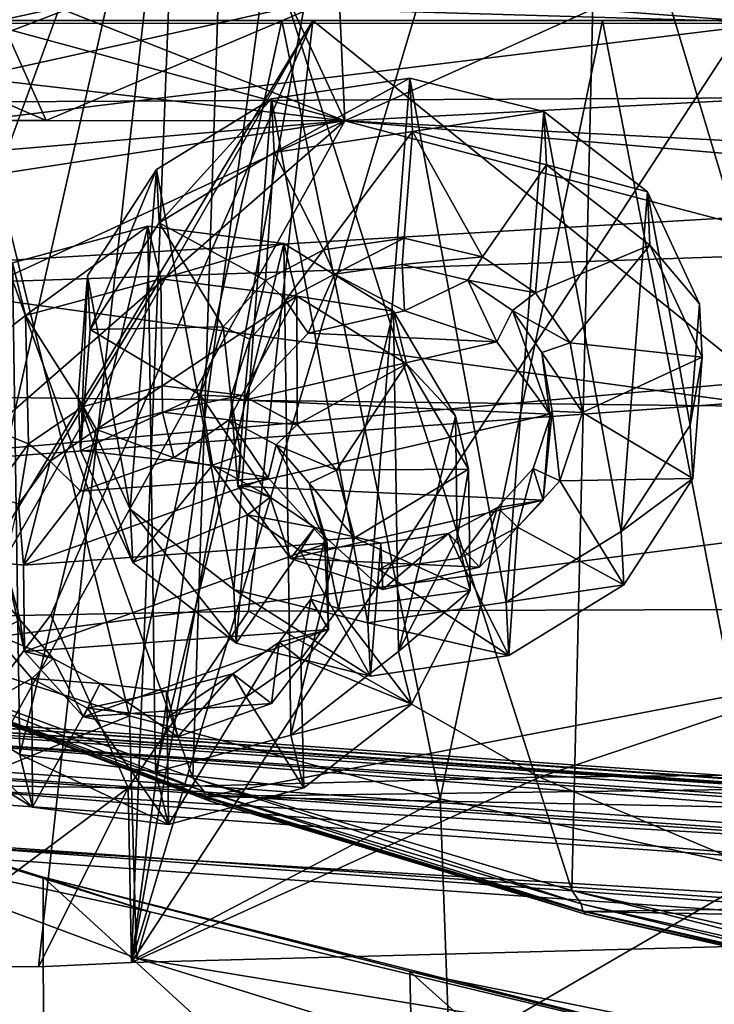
# Model space of a CAD drawing. Header units: metres. Extents: x -1004 to 0, y -808 to 0.
# Tile 82 of 135: x -555 to -506, y -121 to -52. Entities that reach past the tile are written whole.
import ezdxf

# ---------------------------------------------------------------- set-up
doc = ezdxf.new("R2010")
doc.units = ezdxf.units.M

msp = doc.modelspace()

# ---------------------------------------------------------------- linework, layer by layer
at = {"layer": 'top'}
for points in [[(-491.15625, -116.577606, 1985.75293), (-546.876587, -118.072487, 1979.189331), (-486.961456, -26.276386, 1933.765869)], [(-486.961456, -26.276386, 1933.765869), (-546.876587, -118.072487, 1979.189331), (-519.606262, -26.977951, 1930.408691)], [(-546.876587, -118.072487, 1979.189331), (-530.486938, -27.4517, 1928.910156), (-519.606262, -26.977951, 1930.408691)], [(-546.876587, -118.072487, 1979.189331), (-534.724548, -27.63625, 1928.327026), (-530.486938, -27.4517, 1928.910156)], [(-543.370056, -28.105516, 1926.987183), (-575.979248, -116.936317, 1974.000854), (-587.837097, -114.055832, 1971.532593)], [(-543.370056, -28.105516, 1926.987183), (-587.837097, -114.055832, 1971.532593), (-573.681213, -30.273012, 1923.938354)], [(-563.828979, -118.351624, 1976.31604), (-575.979248, -116.936317, 1974.000854), (-543.370056, -28.105516, 1926.987183)], [(-553.376404, -118.378174, 1978.136597), (-563.828979, -118.351624, 1976.31604), (-543.370056, -28.105516, 1926.987183)], [(-553.376404, -118.378174, 1978.136597), (-543.370056, -28.105516, 1926.987183), (-546.876587, -118.072487, 1979.189331)], [(-543.370056, -28.105516, 1926.987183), (-534.724548, -27.63625, 1928.327026), (-546.876587, -118.072487, 1979.189331)], [(-488.860596, -119.150009, 1554.229248), (-514.229553, -34.492359, 1504.564087), (-487.748688, -33.011375, 1504.508423)], [(-516.103577, -113.043777, 1549.877075), (-540.365723, -37.208141, 1504.852417), (-514.229553, -34.492359, 1504.564087)], [(-488.860596, -119.150009, 1554.229248), (-516.103577, -113.043777, 1549.877075), (-514.229553, -34.492359, 1504.564087)], [(-542.590515, -105.167236, 1544.025391), (-565.839478, -41.072617, 1505.358643), (-540.365723, -37.208141, 1504.852417)], [(-516.103577, -113.043777, 1549.877075), (-542.590515, -105.167236, 1544.025391), (-540.365723, -37.208141, 1504.852417)], [(-542.590515, -105.167236, 1544.025391), (-568.185486, -95.664284, 1536.789795), (-565.839478, -41.072617, 1505.358643)], [(-943.0271, -42.2672, 2063.060059), (-943.0271, -52.26717, 2063.060059), (-61.027081, -42.267323, 2063.060059)], [(-61.027081, -42.267323, 163.059998), (-61.026958, -52.26717, 163.059998), (-943.0271, -42.2672, 163.059998)], [(-943.0271, -42.2672, 163.059998), (-61.026958, -52.26717, 163.059998), (-943.0271, -52.26717, 163.059998)], [(-943.0271, -52.26717, 2063.060059), (-61.026958, -52.26717, 2063.060059), (-61.027081, -42.267323, 2063.060059)], [(-531.962463, -59.26767, 664.851257), (-493.932129, -42.133965, 665.300049), (-532.367065, -50.582142, 752.126038)], [(-531.962463, -59.26767, 664.851257), (-249.112656, -44.404568, 665.240845), (-493.932129, -42.133965, 665.300049)], [(-249.112656, -44.404568, 665.240845), (-531.962463, -59.26767, 664.851257), (-202.874207, -76.227615, 664.407471)], [(-637.81189, -58.361294, 1607.256836), (-349.237091, -56.875664, 1607.294556), (-637.780579, -48.406116, 1607.5177)], [(-637.780579, -48.406116, 1607.5177), (-349.237091, -56.875664, 1607.294556), (-354.224518, -48.323433, 1607.518677)], [(-557.3125, -49.267498, 751.752747), (-552.836975, -59.267281, 752.076111), (-575.970032, -49.323639, 840.123596)], [(-552.836975, -59.267281, 752.076111), (-571.608765, -59.26725, 840.505432), (-575.970032, -49.323639, 840.123596)], [(-536.658386, -49.186813, 665.115295), (-567.664429, -49.567875, 665.105286), (-531.962463, -59.26767, 664.851257)], [(-536.658386, -49.186813, 665.115295), (-531.962463, -59.26767, 664.851257), (-557.3125, -49.267498, 751.752747)], [(-531.962463, -59.26767, 664.851257), (-552.836975, -59.267281, 752.076111), (-557.3125, -49.267498, 751.752747)], [(-567.664429, -49.567875, 665.105286), (-598.609192, -51.553875, 665.053223), (-531.962463, -59.26767, 664.851257)], [(-571.608765, -59.26725, 840.505432), (-532.367065, -50.582142, 752.126038), (-549.880676, -50.922192, 840.530823)], [(-571.608765, -59.26725, 840.505432), (-552.836975, -59.267281, 752.076111), (-532.367065, -50.582142, 752.126038)], [(-552.836975, -59.267281, 752.076111), (-531.962463, -59.26767, 664.851257), (-532.367065, -50.582142, 752.126038)], [(-531.962463, -59.26767, 664.851257), (-598.609192, -51.553875, 665.053223), (-659.932678, -70.278816, 664.562744)], [(-588.097656, -59.249554, 929.388733), (-549.880676, -50.922192, 840.530823), (-565.556519, -51.155064, 929.404419)], [(-588.097656, -59.249554, 929.388733), (-571.608765, -59.26725, 840.505432), (-549.880676, -50.922192, 840.530823)], [(-782.598877, -52.26717, 2039.088379), (-481.596069, -52.26717, 2033.802246), (-943.0271, -52.26717, 2063.060059)], [(-481.596069, -52.26717, 2033.802246), (-428.863464, -52.26717, 2035.059937), (-943.0271, -52.26717, 2063.060059)], [(-943.0271, -52.26717, 2063.060059), (-428.863464, -52.26717, 2035.059937), (-61.026958, -52.26717, 2063.060059)], [(-61.026958, -52.26717, 163.059998), (-407.772705, -52.26717, 179.05925), (-943.0271, -52.26717, 163.059998)], [(-407.772705, -52.26717, 179.05925), (-428.346069, -52.26717, 179.737396), (-943.0271, -52.26717, 163.059998)], [(-943.0271, -52.26717, 163.059998), (-428.346069, -52.26717, 179.737396), (-449.178162, -52.26717, 181.812668)], [(-449.178162, -52.26717, 181.812668), (-470.251709, -52.26717, 185.372299), (-943.0271, -52.26717, 163.059998)], [(-470.251709, -52.26717, 185.372299), (-763.151001, -52.26717, 196.518036), (-943.0271, -52.26717, 163.059998)], [(-710.175232, -52.26717, 2028.442627), (-534.209045, -52.26717, 2030.036865), (-782.598877, -52.26717, 2039.088379)], [(-534.209045, -52.26717, 2030.036865), (-481.596069, -52.26717, 2033.802246), (-782.598877, -52.26717, 2039.088379)], [(-470.251709, -52.26717, 185.372299), (-491.851715, -52.26717, 190.612167), (-763.151001, -52.26717, 196.518036)], [(-491.851715, -52.26717, 190.612167), (-735.55072, -52.26717, 199.387146), (-763.151001, -52.26717, 196.518036)], [(-735.55072, -52.26717, 199.387146), (-491.851715, -52.26717, 190.612167), (-707.955811, -52.26717, 203.017151)], [(-586.582764, -52.26717, 2023.772217), (-534.209045, -52.26717, 2030.036865), (-710.175232, -52.26717, 2028.442627)], [(-491.851715, -52.26717, 190.612167), (-513.955444, -52.26717, 197.745865), (-707.955811, -52.26717, 203.017151)], [(-707.955811, -52.26717, 203.017151), (-513.955444, -52.26717, 197.745865), (-680.806824, -52.26717, 207.461563)], [(-513.955444, -52.26717, 197.745865), (-651.291992, -52.26717, 213.479858), (-680.806824, -52.26717, 207.461563)], [(-513.955444, -52.26717, 197.745865), (-536.378601, -52.26717, 206.962265), (-651.291992, -52.26717, 213.479858)], [(-536.378601, -52.26717, 206.962265), (-630.95813, -52.26717, 218.463608), (-651.291992, -52.26717, 213.479858)], [(-536.378601, -52.26717, 206.962265), (-558.9823, -52.26717, 218.480057), (-630.95813, -52.26717, 218.463608)], [(-586.582764, -52.26717, 2023.772217), (-559.433289, -93.917221, 2019.939453), (-534.209045, -52.26717, 2030.036865)], [(-547.02594, -100.833397, 217.470978), (-567.48938, -94.348671, 228.07338), (-558.9823, -52.26717, 218.480057)], [(-559.433289, -93.917221, 2019.939453), (-558.037903, -93.895638, 2020.109131), (-534.209045, -52.26717, 2030.036865)], [(-536.378601, -52.26717, 206.962265), (-547.02594, -100.833397, 217.470978), (-558.9823, -52.26717, 218.480057)], [(-534.209045, -52.26717, 2030.036865), (-558.037903, -93.895638, 2020.109131), (-552.515259, -93.777779, 2020.768677)], [(-552.515259, -93.777779, 2020.768677), (-538.695923, -93.536446, 2022.285767), (-534.209045, -52.26717, 2030.036865)], [(-525.307251, -106.640076, 208.21962), (-547.02594, -100.833397, 217.470978), (-536.378601, -52.26717, 206.962265)], [(-534.209045, -52.26717, 2030.036865), (-538.695923, -93.536446, 2022.285767), (-483.344055, -93.33699, 2026.466919)], [(-513.955444, -52.26717, 197.745865), (-525.307251, -106.640076, 208.21962), (-536.378601, -52.26717, 206.962265)], [(-481.596069, -52.26717, 2033.802246), (-534.209045, -52.26717, 2030.036865), (-483.344055, -93.33699, 2026.466919)], [(-502.456268, -111.646431, 200.404068), (-525.307251, -106.640076, 208.21962), (-513.955444, -52.26717, 197.745865)], [(-491.851715, -52.26717, 190.612167), (-502.456268, -111.646431, 200.404068), (-513.955444, -52.26717, 197.745865)], [(-637.81189, -58.361294, 1607.256836), (-615.470276, -72.550049, 1606.88501), (-349.237091, -56.875664, 1607.294556)], [(-615.470276, -72.550049, 1606.88501), (-341.576477, -63.148872, 1607.130249), (-349.237091, -56.875664, 1607.294556)], [(-680.822693, -82.096756, 664.253174), (-670.037964, -123.145065, 663.178101), (-531.962463, -59.26767, 664.851257)], [(-659.932678, -70.278816, 664.562744), (-680.822693, -82.096756, 664.253174), (-531.962463, -59.26767, 664.851257)], [(-670.037964, -123.145065, 663.178101), (-631.364441, -146.148254, 662.575684), (-531.962463, -59.26767, 664.851257)], [(-531.962463, -59.26767, 664.851257), (-631.364441, -146.148254, 662.575684), (-594.247375, -171.585114, 661.909546)], [(-594.247375, -171.585114, 661.909546), (-196.308548, -147.470947, 662.541565), (-531.962463, -59.26767, 664.851257)], [(-196.308548, -147.470947, 662.541565), (-191.884094, -88.40519, 664.088562), (-531.962463, -59.26767, 664.851257)], [(-531.962463, -59.26767, 664.851257), (-191.884094, -88.40519, 664.088562), (-202.874207, -76.227615, 664.407471)], [(-615.470276, -72.550049, 1606.88501), (-591.933105, -85.384491, 1606.548584), (-341.576477, -63.148872, 1607.130249)], [(-591.933105, -85.384491, 1606.548584), (-332.205414, -66.348167, 1607.047974), (-341.576477, -63.148872, 1607.130249)], [(-591.933105, -85.384491, 1606.548584), (-567.294678, -96.737617, 1606.251099), (-332.205414, -66.348167, 1607.047974)], [(-567.294678, -96.737617, 1606.251099), (-541.695801, -106.479683, 1605.995728), (-332.205414, -66.348167, 1607.047974)], [(-332.205414, -66.348167, 1607.047974), (-541.695801, -106.479683, 1605.995728), (-272.857819, -102.921715, 1606.087891)], [(-483.344055, -93.33699, 2026.466919), (-538.695923, -93.536446, 2022.285767), (-518.362183, -105.130257, 2003.47998)], [(-489.494446, -104.841095, 2005.911987), (-483.344055, -93.33699, 2026.466919), (-518.362183, -105.130257, 2003.47998)], [(-561.471497, -105.659294, 1997.937988), (-552.515259, -93.777779, 2020.768677), (-558.037903, -93.895638, 2020.109131)], [(-561.471497, -105.659294, 1997.937988), (-547.116455, -105.857063, 2000.052002), (-552.515259, -93.777779, 2020.768677)], [(-547.116455, -105.857063, 2000.052002), (-538.695923, -93.536446, 2022.285767), (-552.515259, -93.777779, 2020.768677)], [(-518.362183, -105.130257, 2003.47998), (-538.695923, -93.536446, 2022.285767), (-547.116455, -105.857063, 2000.052002)], [(-567.48938, -94.348671, 228.07338), (-547.02594, -100.833397, 217.470978), (-568.516724, -109.58007, 230.279831)], [(-568.185486, -95.664284, 1536.789795), (-541.804932, -106.1166, 1560.045898), (-567.253906, -96.950066, 1572.272095)], [(-568.185486, -95.664284, 1536.789795), (-542.590515, -105.167236, 1544.025391), (-541.804932, -106.1166, 1560.045898)], [(-567.253906, -96.950066, 1572.272095), (-541.381104, -106.788078, 1591.716919), (-567.294678, -96.737617, 1606.251099)], [(-567.294678, -96.737617, 1606.251099), (-541.381104, -106.788078, 1591.716919), (-541.695801, -106.479683, 1605.995728)], [(-567.253906, -96.950066, 1572.272095), (-541.804932, -106.1166, 1560.045898), (-541.677063, -106.562248, 1575.879883)], [(-541.381104, -106.788078, 1591.716919), (-567.253906, -96.950066, 1572.272095), (-541.677063, -106.562248, 1575.879883)], [(-547.02594, -100.833397, 217.470978), (-546.524048, -117.755356, 218.999847), (-568.516724, -109.58007, 230.279831)], [(-547.02594, -100.833397, 217.470978), (-525.307251, -106.640076, 208.21962), (-546.524048, -117.755356, 218.999847)], [(-541.695801, -106.479683, 1605.995728), (-297.964813, -111.31955, 1605.86792), (-272.857819, -102.921715, 1606.087891)], [(-578.6474, -104.198151, 245.97908), (-553.021729, -126.965759, 255.982742), (-578.123413, -116.305847, 249.136841)], [(-578.6474, -104.198151, 245.97908), (-553.055786, -112.110451, 252.627716), (-553.021729, -126.965759, 255.982742)], [(-553.055786, -112.110451, 252.627716), (-578.6474, -104.198151, 245.97908), (-545.575745, -114.517525, 251.47937)], [(-578.6474, -104.198151, 245.97908), (-568.516724, -109.58007, 230.279831), (-545.575745, -114.517525, 251.47937)], [(-547.116455, -105.857063, 2000.052002), (-546.876587, -118.072487, 1979.189331), (-518.362183, -105.130257, 2003.47998)], [(-546.876587, -118.072487, 1979.189331), (-491.15625, -116.577606, 1985.75293), (-518.362183, -105.130257, 2003.47998)], [(-542.590515, -105.167236, 1544.025391), (-515.446777, -113.971848, 1564.369507), (-541.804932, -106.1166, 1560.045898)], [(-542.590515, -105.167236, 1544.025391), (-516.103577, -113.043777, 1549.877075), (-515.446777, -113.971848, 1564.369507)], [(-518.362183, -105.130257, 2003.47998), (-491.15625, -116.577606, 1985.75293), (-489.494446, -104.841095, 2005.911987)], [(-563.828979, -118.351624, 1976.31604), (-547.116455, -105.857063, 2000.052002), (-561.471497, -105.659294, 1997.937988)], [(-563.828979, -118.351624, 1976.31604), (-553.376404, -118.378174, 1978.136597), (-547.116455, -105.857063, 2000.052002)], [(-553.376404, -118.378174, 1978.136597), (-546.876587, -118.072487, 1979.189331), (-547.116455, -105.857063, 2000.052002)], [(-541.804932, -106.1166, 1560.045898), (-515.339722, -114.465897, 1578.776123), (-541.677063, -106.562248, 1575.879883)], [(-541.804932, -106.1166, 1560.045898), (-515.446777, -113.971848, 1564.369507), (-515.339722, -114.465897, 1578.776123)], [(-541.695801, -106.479683, 1605.995728), (-515.296631, -114.499153, 1605.785522), (-297.964813, -111.31955, 1605.86792)], [(-541.381104, -106.788078, 1591.716919), (-515.296631, -114.499153, 1605.785522), (-541.695801, -106.479683, 1605.995728)], [(-541.677063, -106.562248, 1575.879883), (-515.339722, -114.465897, 1578.776123), (-515.080811, -114.707687, 1593.187866)], [(-515.080811, -114.707687, 1593.187866), (-541.381104, -106.788078, 1591.716919), (-541.677063, -106.562248, 1575.879883)], [(-525.307251, -106.640076, 208.21962), (-524.647583, -124.521843, 209.845749), (-546.524048, -117.755356, 218.999847)], [(-515.296631, -114.499153, 1605.785522), (-541.381104, -106.788078, 1591.716919), (-515.080811, -114.707687, 1593.187866)], [(-525.307251, -106.640076, 208.21962), (-502.456268, -111.646431, 200.404068), (-524.647583, -124.521843, 209.845749)], [(-545.575745, -114.517525, 251.47937), (-568.516724, -109.58007, 230.279831), (-546.524048, -117.755356, 218.999847)], [(-515.296631, -114.499153, 1605.785522), (-323.931244, -118.120049, 1605.689819), (-297.964813, -111.31955, 1605.86792)], [(-502.456268, -111.646431, 200.404068), (-501.584412, -130.331253, 202.099518), (-524.647583, -124.521843, 209.845749)], [(-553.055786, -112.110451, 252.627716), (-527.017334, -135.898376, 261.861969), (-553.021729, -126.965759, 255.982742)], [(-553.055786, -112.110451, 252.627716), (-527.416138, -118.707603, 258.220306), (-527.017334, -135.898376, 261.861969)], [(-527.416138, -118.707603, 258.220306), (-553.055786, -112.110451, 252.627716), (-500.62735, -125.340599, 251.47937)], [(-553.055786, -112.110451, 252.627716), (-545.575745, -114.517525, 251.47937), (-500.62735, -125.340599, 251.47937)], [(-516.103577, -113.043777, 1549.877075), (-488.467316, -120.055649, 1567.574463), (-515.446777, -113.971848, 1564.369507)], [(-516.103577, -113.043777, 1549.877075), (-488.860596, -119.150009, 1554.229248), (-488.467316, -120.055649, 1567.574463)], [(-515.446777, -113.971848, 1564.369507), (-488.406219, -120.588432, 1580.922363), (-515.339722, -114.465897, 1578.776123)], [(-515.446777, -113.971848, 1564.369507), (-488.467316, -120.055649, 1567.574463), (-488.406219, -120.588432, 1580.922363)], [(-500.62735, -125.340599, 251.47937), (-545.575745, -114.517525, 251.47937), (-546.524048, -117.755356, 218.999847)], [(-515.339722, -114.465897, 1578.776123), (-488.212189, -120.838539, 1594.277466), (-515.080811, -114.707687, 1593.187866)], [(-515.339722, -114.465897, 1578.776123), (-488.406219, -120.588432, 1580.922363), (-488.212189, -120.838539, 1594.277466)], [(-515.296631, -114.499153, 1605.785522), (-488.273682, -120.706161, 1605.622803), (-323.931244, -118.120049, 1605.689819)], [(-488.273682, -120.706161, 1605.622803), (-515.296631, -114.499153, 1605.785522), (-515.080811, -114.707687, 1593.187866)], [(-515.080811, -114.707687, 1593.187866), (-488.212189, -120.838539, 1594.277466), (-488.273682, -120.706161, 1605.622803)], [(-559.214417, -124.400429, 259.044647), (-578.123413, -116.305847, 249.136841), (-553.021729, -126.965759, 255.982742)], [(-571.750549, -123.893745, 310.733887), (-581.969543, -117.990639, 310.494843), (-551.253235, -130.306641, 293.561218)], [(-581.969543, -117.990639, 310.494843), (-559.116699, -125.552315, 293.231628), (-551.253235, -130.306641, 293.561218)], [(-546.524048, -117.755356, 218.999847), (-524.647583, -124.521843, 209.845749), (-500.62735, -125.340599, 251.47937)], [(-527.416138, -118.707603, 258.220306), (-500.248962, -143.043579, 266.650696), (-527.017334, -135.898376, 261.861969)], [(-527.416138, -118.707603, 258.220306), (-500.91507, -124.058403, 262.889526), (-500.248962, -143.043579, 266.650696)], [(-500.62735, -125.340599, 251.47937), (-500.91507, -124.058403, 262.889526), (-527.416138, -118.707603, 258.220306)], [(-548.10376, -127.848389, 285.540283), (-559.116699, -125.552315, 293.231628), (-566.567993, -120.212517, 292.904572)], [(-548.10376, -127.848389, 285.540283), (-566.567993, -120.212517, 292.904572), (-559.348633, -123.370239, 288.041077)]]:
    msp.add_3dface(points, dxfattribs=at)
at = {"layer": 'top0123411'}
for points in [[(-787.024658, -763.271118, 90), (-994.037292, -10, 90), (-533.424561, -638.481384, 90)], [(-994.037292, -10, 90), (-526.238708, -632.856445, 90), (-533.424561, -638.481384, 90)], [(-10, -10, 90), (-502.018646, -625.846375, 90), (-994.037292, -10, 90)], [(-502.018646, -625.846375, 90), (-510.034576, -626.560547, 90), (-994.037292, -10, 90)], [(-994.037292, -10, 90), (-510.034576, -626.560547, 90), (-518.256042, -628.853394, 90)], [(-518.256042, -628.853394, 90), (-526.238708, -632.856445, 90), (-994.037292, -10, 90)], [(-610.580078, -52.505119, 163.059708), (-502.018616, -52.467403, 163.059708), (-982.615723, -15.961353, 163.059708)], [(-982.615723, -15.961353, 163.059708), (-502.018616, -52.467403, 163.059708), (-21.421595, -15.961353, 163.059708)], [(-502.018616, -52.467403, 163.059708), (-610.580078, -52.505119, 163.059708), (-605.16803, -65.046387, 141.304626)], [(-605.16803, -65.046387, 141.304626), (-502.018616, -79.224953, 118.640182), (-502.018616, -52.467403, 163.059708)], [(-597.805054, -78.120209, 118.65947), (-502.018616, -79.224953, 118.640182), (-605.16803, -65.046387, 141.304626)], [(-940.71405, -322.342346, 114.396553), (-513.875122, -606.131226, 109.443001), (-597.805054, -78.120209, 118.65947)], [(-597.805054, -78.120209, 118.65947), (-513.875122, -606.131226, 109.443001), (-502.018616, -79.224953, 118.640182)], [(-513.875122, -606.131226, 109.443001), (-502.018646, -605.043579, 109.461983), (-502.018616, -79.224953, 118.640182)]]:
    msp.add_3dface(points, dxfattribs=at)
at = {"layer": 'top0123415'}
for points in [[(-233.311279, -124.02623, 1633.36084), (-632.336914, -96.123642, 1633.36084), (-632.397461, -96.989761, 1638.284912)], [(-632.336914, -96.123642, 1633.36084), (-233.311279, -124.02623, 1633.36084), (-572.498474, -100.529236, 1632.846069)], [(-233.371841, -124.892357, 1638.284912), (-632.397461, -96.989761, 1638.284912), (-632.72522, -101.676781, 1639.994995)], [(-233.371841, -124.892357, 1638.284912), (-233.311279, -124.02623, 1633.36084), (-632.397461, -96.989761, 1638.284912)], [(-632.931824, -104.631546, 1631.857056), (-632.604065, -99.944534, 1630.146973), (-233.906204, -132.534134, 1631.857056)], [(-632.604065, -99.944534, 1630.146973), (-233.578461, -127.847122, 1630.146973), (-233.906204, -132.534134, 1631.857056)], [(-632.604065, -99.944534, 1630.146973), (-572.712219, -103.585953, 1630.274902), (-293.394257, -123.117767, 1630.274902)], [(-632.604065, -99.944534, 1630.146973), (-293.394257, -123.117767, 1630.274902), (-233.578461, -127.847122, 1630.146973)], [(-233.311279, -124.02623, 1633.36084), (-293.180511, -120.06105, 1632.846069), (-572.498474, -100.529236, 1632.846069)], [(-572.498474, -100.529236, 1632.846069), (-293.180511, -120.06105, 1632.846069), (-571.109802, -100.93853, 1632.306519)], [(-293.180511, -120.06105, 1632.846069), (-294.612518, -120.273216, 1632.306519), (-571.109802, -100.93853, 1632.306519)], [(-571.109802, -100.93853, 1632.306519), (-294.612518, -120.273216, 1632.306519), (-570.591492, -101.929459, 1631.240723)], [(-233.6996, -129.579376, 1639.994995), (-632.72522, -101.676781, 1639.994995), (-632.992371, -105.497673, 1636.781006)], [(-233.6996, -129.579376, 1639.994995), (-233.371841, -124.892357, 1638.284912), (-632.72522, -101.676781, 1639.994995)], [(-572.712219, -103.585953, 1630.274902), (-570.591492, -101.929459, 1631.240723), (-293.394257, -123.117767, 1630.274902)], [(-293.394257, -123.117767, 1630.274902), (-570.591492, -101.929459, 1631.240723), (-295.263763, -121.182266, 1631.240723)], [(-570.591492, -101.929459, 1631.240723), (-294.612518, -120.273216, 1632.306519), (-295.263763, -121.182266, 1631.240723)], [(-632.992371, -105.497673, 1636.781006), (-632.931824, -104.631546, 1631.857056), (-233.966782, -133.400269, 1636.781006)], [(-632.931824, -104.631546, 1631.857056), (-233.906204, -132.534134, 1631.857056), (-233.966782, -133.400269, 1636.781006)], [(-233.966782, -133.400269, 1636.781006), (-233.6996, -129.579376, 1639.994995), (-632.992371, -105.497673, 1636.781006)]]:
    msp.add_3dface(points, dxfattribs=at)
at = {"layer": 'top0123425'}
for points in [[(-537.090698, -57.75325, 1517.473022), (-527.424133, -56.30349, 1516.908813), (-536.907776, -61.479916, 1511.030273)], [(-527.424133, -56.30349, 1516.908813), (-537.090698, -57.75325, 1517.473022), (-530.356689, -94.342018, 1538.828369)], [(-527.424133, -56.30349, 1516.908813), (-527.241272, -60.030151, 1510.466064), (-536.907776, -61.479916, 1511.030273)], [(-520.690186, -92.892258, 1538.26416), (-527.424133, -56.30349, 1516.908813), (-530.356689, -94.342018, 1538.828369)], [(-527.241272, -60.030151, 1510.466064), (-527.424133, -56.30349, 1516.908813), (-518.048035, -58.620724, 1518.515259)], [(-518.048035, -58.620724, 1518.515259), (-527.424133, -56.30349, 1516.908813), (-520.690186, -92.892258, 1538.26416)], [(-545.133057, -62.682869, 1520.096191), (-537.090698, -57.75325, 1517.473022), (-544.950195, -66.409531, 1513.653564)], [(-537.090698, -57.75325, 1517.473022), (-545.133057, -62.682869, 1520.096191), (-539.732849, -92.02478, 1537.221924)], [(-537.090698, -57.75325, 1517.473022), (-536.907776, -61.479916, 1511.030273), (-544.950195, -66.409531, 1513.653564)], [(-530.356689, -94.342018, 1538.828369), (-537.090698, -57.75325, 1517.473022), (-539.732849, -92.02478, 1537.221924)], [(-517.865112, -62.347389, 1512.072632), (-527.241272, -60.030151, 1510.466064), (-518.048035, -58.620724, 1518.515259)], [(-512.647766, -87.962639, 1535.640991), (-518.048035, -58.620724, 1518.515259), (-520.690186, -92.892258, 1538.26416)], [(-517.865112, -62.347389, 1512.072632), (-518.048035, -58.620724, 1518.515259), (-510.819366, -64.246002, 1521.974365)], [(-510.819366, -64.246002, 1521.974365), (-518.048035, -58.620724, 1518.515259), (-512.647766, -87.962639, 1535.640991)], [(-527.241272, -60.030151, 1510.466064), (-533.460632, -68.282265, 1515.062866), (-536.907776, -61.479916, 1511.030273)], [(-527.815796, -67.482651, 1514.76062), (-533.460632, -68.282265, 1515.062866), (-527.241272, -60.030151, 1510.466064)], [(-522.333313, -68.789162, 1515.671997), (-527.815796, -67.482651, 1514.76062), (-527.241272, -60.030151, 1510.466064)], [(-527.241272, -60.030151, 1510.466064), (-517.865112, -62.347389, 1512.072632), (-522.333313, -68.789162, 1515.671997)], [(-536.907776, -61.479916, 1511.030273), (-537.513855, -70.44059, 1516.196289), (-544.950195, -66.409531, 1513.653564)], [(-533.460632, -68.282265, 1515.062866), (-537.513855, -70.44059, 1516.196289), (-536.907776, -61.479916, 1511.030273)], [(-517.865112, -62.347389, 1512.072632), (-518.640137, -71.300369, 1517.22937), (-522.333313, -68.789162, 1515.671997)], [(-517.865112, -62.347389, 1512.072632), (-510.636475, -67.972664, 1515.531616), (-518.640137, -71.300369, 1517.22937)], [(-510.636475, -67.972664, 1515.531616), (-517.865112, -62.347389, 1512.072632), (-510.819366, -64.246002, 1521.974365)], [(-549.958374, -70.115974, 1524.258789), (-545.133057, -62.682869, 1520.096191), (-549.775513, -73.842636, 1517.816162)], [(-545.133057, -62.682869, 1520.096191), (-549.958374, -70.115974, 1524.258789), (-546.961487, -86.399506, 1533.762817)], [(-545.133057, -62.682869, 1520.096191), (-544.950195, -66.409531, 1513.653564), (-549.775513, -73.842636, 1517.816162)], [(-539.732849, -92.02478, 1537.221924), (-545.133057, -62.682869, 1520.096191), (-546.961487, -86.399506, 1533.762817)], [(-507.822479, -80.529533, 1531.478394), (-510.819366, -64.246002, 1521.974365), (-512.647766, -87.962639, 1535.640991)], [(-510.636475, -67.972664, 1515.531616), (-510.819366, -64.246002, 1521.974365), (-507.169891, -72.065163, 1526.60083)], [(-507.822479, -80.529533, 1531.478394), (-507.169891, -72.065163, 1526.60083), (-510.819366, -64.246002, 1521.974365)], [(-544.950195, -66.409531, 1513.653564), (-540.466492, -73.674782, 1517.983276), (-549.775513, -73.842636, 1517.816162)], [(-537.513855, -70.44059, 1516.196289), (-540.466492, -73.674782, 1517.983276), (-544.950195, -66.409531, 1513.653564)], [(-533.460632, -68.282265, 1515.062866), (-527.815796, -67.482651, 1514.76062), (-532.69281, -69.987999, 1516.071411)], [(-527.815796, -67.482651, 1514.76062), (-527.957458, -69.319801, 1515.819336), (-532.69281, -69.987999, 1516.071411)], [(-527.957458, -69.319801, 1515.819336), (-527.815796, -67.482651, 1514.76062), (-522.333313, -68.789162, 1515.671997)], [(-510.636475, -67.972664, 1515.531616), (-516.205078, -74.779991, 1519.311279), (-518.640137, -71.300369, 1517.22937)], [(-510.636475, -67.972664, 1515.531616), (-506.98703, -75.791832, 1520.158203), (-516.205078, -74.779991, 1519.311279)], [(-506.98703, -75.791832, 1520.158203), (-510.636475, -67.972664, 1515.531616), (-507.169891, -72.065163, 1526.60083)], [(-537.513855, -70.44059, 1516.196289), (-533.460632, -68.282265, 1515.062866), (-536.115112, -71.80793, 1517.026978)], [(-533.460632, -68.282265, 1515.062866), (-532.69281, -69.987999, 1516.071411), (-536.115112, -71.80793, 1517.026978)], [(-532.69281, -69.987999, 1516.071411), (-527.957458, -69.319801, 1515.819336), (-527.798828, -72.55162, 1510.232178)], [(-523.35791, -70.413239, 1516.582275), (-527.957458, -69.319801, 1515.819336), (-522.333313, -68.789162, 1515.671997)], [(-523.35791, -70.413239, 1516.582275), (-527.798828, -72.55162, 1510.232178), (-527.957458, -69.319801, 1515.819336)], [(-523.35791, -70.413239, 1516.582275), (-522.333313, -68.789162, 1515.671997), (-518.640137, -71.300369, 1517.22937)], [(-550.610962, -78.580345, 1529.136353), (-549.958374, -70.115974, 1524.258789), (-550.428101, -82.307007, 1522.693726)], [(-546.961487, -86.399506, 1533.762817), (-549.958374, -70.115974, 1524.258789), (-550.610962, -78.580345, 1529.136353)], [(-549.958374, -70.115974, 1524.258789), (-549.775513, -73.842636, 1517.816162), (-550.428101, -82.307007, 1522.693726)], [(-536.115112, -71.80793, 1517.026978), (-532.69281, -69.987999, 1516.071411), (-534.537781, -74.113037, 1510.94397)], [(-534.537781, -74.113037, 1510.94397), (-532.69281, -69.987999, 1516.071411), (-527.798828, -72.55162, 1510.232178)], [(-540.466492, -73.674782, 1517.983276), (-537.513855, -70.44059, 1516.196289), (-538.605408, -74.539047, 1518.536011)], [(-537.513855, -70.44059, 1516.196289), (-536.115112, -71.80793, 1517.026978), (-538.605408, -74.539047, 1518.536011)], [(-521.346985, -74.713936, 1511.666016), (-527.798828, -72.55162, 1510.232178), (-523.35791, -70.413239, 1516.582275)], [(-520.239136, -72.531143, 1517.895874), (-523.35791, -70.413239, 1516.582275), (-518.640137, -71.300369, 1517.22937)], [(-520.239136, -72.531143, 1517.895874), (-521.346985, -74.713936, 1511.666016), (-523.35791, -70.413239, 1516.582275)], [(-520.239136, -72.531143, 1517.895874), (-518.640137, -71.300369, 1517.22937), (-516.205078, -74.779991, 1519.311279)], [(-538.988892, -78.789879, 1513.522949), (-538.605408, -74.539047, 1518.536011), (-536.115112, -71.80793, 1517.026978)], [(-538.988892, -78.789879, 1513.522949), (-536.115112, -71.80793, 1517.026978), (-534.537781, -74.113037, 1510.94397)], [(-506.98703, -75.791832, 1520.158203), (-507.169891, -72.065163, 1526.60083), (-507.822479, -80.529533, 1531.478394)], [(-534.537781, -74.113037, 1510.94397), (-527.798828, -72.55162, 1510.232178), (-521.346985, -74.713936, 1511.666016)], [(-517.645691, -79.762154, 1514.691162), (-521.346985, -74.713936, 1511.666016), (-520.239136, -72.531143, 1517.895874)], [(-518.185974, -75.469238, 1519.653687), (-520.239136, -72.531143, 1517.895874), (-516.205078, -74.779991, 1519.311279)], [(-518.185974, -75.469238, 1519.653687), (-517.645691, -79.762154, 1514.691162), (-520.239136, -72.531143, 1517.895874)], [(-549.775513, -73.842636, 1517.816162), (-542.053284, -78.441467, 1520.695435), (-550.428101, -82.307007, 1522.693726)], [(-540.466492, -73.674782, 1517.983276), (-542.053284, -78.441467, 1520.695435), (-549.775513, -73.842636, 1517.816162)], [(-542.053284, -78.441467, 1520.695435), (-540.466492, -73.674782, 1517.983276), (-539.933594, -78.53801, 1520.811523)], [(-540.466492, -73.674782, 1517.983276), (-538.605408, -74.539047, 1518.536011), (-539.933594, -78.53801, 1520.811523)], [(-538.988892, -78.789879, 1513.522949), (-534.537781, -74.113037, 1510.94397), (-521.346985, -74.713936, 1511.666016)], [(-539.933594, -78.53801, 1520.811523), (-538.605408, -74.539047, 1518.536011), (-538.988892, -78.789879, 1513.522949)], [(-538.988892, -78.789879, 1513.522949), (-521.346985, -74.713936, 1511.666016), (-517.645691, -79.762154, 1514.691162)], [(-518.185974, -75.469238, 1519.653687), (-516.205078, -74.779991, 1519.311279), (-515.361816, -79.657372, 1522.156372)], [(-506.98703, -75.791832, 1520.158203), (-515.361816, -79.657372, 1522.156372), (-516.205078, -74.779991, 1519.311279)], [(-517.481506, -79.560799, 1522.040405), (-518.185974, -75.469238, 1519.653687), (-515.361816, -79.657372, 1522.156372)], [(-517.645691, -79.762154, 1514.691162), (-518.185974, -75.469238, 1519.653687), (-517.481506, -79.560799, 1522.040405)], [(-506.98703, -75.791832, 1520.158203), (-507.639587, -84.256203, 1525.035767), (-515.361816, -79.657372, 1522.156372)], [(-507.639587, -84.256203, 1525.035767), (-506.98703, -75.791832, 1520.158203), (-507.822479, -80.529533, 1531.478394)], [(-546.961487, -86.399506, 1533.762817), (-550.610962, -78.580345, 1529.136353), (-546.778625, -90.126167, 1527.32019)], [(-550.610962, -78.580345, 1529.136353), (-550.428101, -82.307007, 1522.693726), (-546.778625, -90.126167, 1527.32019)], [(-542.053284, -78.441467, 1520.695435), (-541.210022, -83.318848, 1523.540649), (-550.428101, -82.307007, 1522.693726)], [(-541.210022, -83.318848, 1523.540649), (-542.053284, -78.441467, 1520.695435), (-539.229126, -82.62957, 1523.198242)], [(-542.053284, -78.441467, 1520.695435), (-539.933594, -78.53801, 1520.811523), (-539.229126, -82.62957, 1523.198242)], [(-539.229126, -82.62957, 1523.198242), (-539.933594, -78.53801, 1520.811523), (-539.452209, -84.800293, 1516.98645)], [(-539.452209, -84.800293, 1516.98645), (-539.933594, -78.53801, 1520.811523), (-538.988892, -78.789879, 1513.522949)], [(-539.452209, -84.800293, 1516.98645), (-538.988892, -78.789879, 1513.522949), (-517.645691, -79.762154, 1514.691162)], [(-539.452209, -84.800293, 1516.98645), (-517.645691, -79.762154, 1514.691162), (-518.10907, -85.772568, 1518.154663)], [(-518.809692, -83.559761, 1524.315918), (-517.481506, -79.560799, 1522.040405), (-516.948608, -84.424057, 1524.868652)], [(-518.10907, -85.772568, 1518.154663), (-517.481506, -79.560799, 1522.040405), (-518.809692, -83.559761, 1524.315918)], [(-518.10907, -85.772568, 1518.154663), (-517.645691, -79.762154, 1514.691162), (-517.481506, -79.560799, 1522.040405)], [(-517.481506, -79.560799, 1522.040405), (-515.361816, -79.657372, 1522.156372), (-516.948608, -84.424057, 1524.868652)], [(-507.639587, -84.256203, 1525.035767), (-516.948608, -84.424057, 1524.868652), (-515.361816, -79.657372, 1522.156372)], [(-507.639587, -84.256203, 1525.035767), (-507.822479, -80.529533, 1531.478394), (-512.647766, -87.962639, 1535.640991)], [(-550.428101, -82.307007, 1522.693726), (-541.210022, -83.318848, 1523.540649), (-546.778625, -90.126167, 1527.32019)], [(-541.210022, -83.318848, 1523.540649), (-539.229126, -82.62957, 1523.198242), (-537.175964, -85.567665, 1524.955933)], [(-537.175964, -85.567665, 1524.955933), (-539.229126, -82.62957, 1523.198242), (-539.452209, -84.800293, 1516.98645)], [(-541.210022, -83.318848, 1523.540649), (-538.774963, -86.79847, 1525.622559), (-546.778625, -90.126167, 1527.32019)], [(-538.774963, -86.79847, 1525.622559), (-541.210022, -83.318848, 1523.540649), (-537.175964, -85.567665, 1524.955933)], [(-521.299988, -86.290878, 1525.824951), (-518.809692, -83.559761, 1524.315918), (-519.901245, -87.658241, 1526.655518)], [(-521.299988, -86.290878, 1525.824951), (-518.10907, -85.772568, 1518.154663), (-518.809692, -83.559761, 1524.315918)], [(-518.809692, -83.559761, 1524.315918), (-516.948608, -84.424057, 1524.868652), (-519.901245, -87.658241, 1526.655518)], [(-512.464905, -91.689301, 1529.198364), (-519.901245, -87.658241, 1526.655518), (-516.948608, -84.424057, 1524.868652)], [(-507.639587, -84.256203, 1525.035767), (-512.464905, -91.689301, 1529.198364), (-516.948608, -84.424057, 1524.868652)], [(-512.464905, -91.689301, 1529.198364), (-507.639587, -84.256203, 1525.035767), (-512.647766, -87.962639, 1535.640991)], [(-537.175964, -85.567665, 1524.955933), (-539.452209, -84.800293, 1516.98645), (-535.750916, -89.848511, 1520.011597)], [(-535.750916, -89.848511, 1520.011597), (-539.452209, -84.800293, 1516.98645), (-518.10907, -85.772568, 1518.154663)], [(-538.774963, -86.79847, 1525.622559), (-537.175964, -85.567665, 1524.955933), (-534.05719, -87.68557, 1526.269531)], [(-534.05719, -87.68557, 1526.269531), (-537.175964, -85.567665, 1524.955933), (-535.750916, -89.848511, 1520.011597)], [(-535.750916, -89.848511, 1520.011597), (-518.10907, -85.772568, 1518.154663), (-522.56012, -90.449409, 1520.733521)], [(-522.56012, -90.449409, 1520.733521), (-518.10907, -85.772568, 1518.154663), (-521.299988, -86.290878, 1525.824951)], [(-539.732849, -92.02478, 1537.221924), (-546.961487, -86.399506, 1533.762817), (-539.549988, -95.75145, 1530.779297)], [(-546.961487, -86.399506, 1533.762817), (-546.778625, -90.126167, 1527.32019), (-539.549988, -95.75145, 1530.779297)], [(-524.722351, -88.110809, 1526.780518), (-521.299988, -86.290878, 1525.824951), (-523.954468, -89.816574, 1527.78894)], [(-524.722351, -88.110809, 1526.780518), (-522.56012, -90.449409, 1520.733521), (-521.299988, -86.290878, 1525.824951)], [(-521.299988, -86.290878, 1525.824951), (-519.901245, -87.658241, 1526.655518), (-523.954468, -89.816574, 1527.78894)], [(-546.778625, -90.126167, 1527.32019), (-538.774963, -86.79847, 1525.622559), (-539.549988, -95.75145, 1530.779297)], [(-538.774963, -86.79847, 1525.622559), (-535.081787, -89.309677, 1527.179932), (-539.549988, -95.75145, 1530.779297)], [(-535.081787, -89.309677, 1527.179932), (-538.774963, -86.79847, 1525.622559), (-534.05719, -87.68557, 1526.269531)], [(-534.05719, -87.68557, 1526.269531), (-535.750916, -89.848511, 1520.011597), (-529.298706, -92.006279, 1521.442871)], [(-535.081787, -89.309677, 1527.179932), (-534.05719, -87.68557, 1526.269531), (-529.457642, -88.779007, 1527.032593)], [(-529.457642, -88.779007, 1527.032593), (-534.05719, -87.68557, 1526.269531), (-529.298706, -92.006279, 1521.442871)], [(-520.507324, -96.618919, 1531.821533), (-523.954468, -89.816574, 1527.78894), (-519.901245, -87.658241, 1526.655518)], [(-512.464905, -91.689301, 1529.198364), (-512.647766, -87.962639, 1535.640991), (-520.690186, -92.892258, 1538.26416)], [(-512.464905, -91.689301, 1529.198364), (-520.507324, -96.618919, 1531.821533), (-519.901245, -87.658241, 1526.655518)], [(-529.457642, -88.779007, 1527.032593), (-524.722351, -88.110809, 1526.780518), (-529.599304, -90.61618, 1528.091309)], [(-524.722351, -88.110809, 1526.780518), (-523.954468, -89.816574, 1527.78894), (-529.599304, -90.61618, 1528.091309)], [(-529.457642, -88.779007, 1527.032593), (-529.298706, -92.006279, 1521.442871), (-524.722351, -88.110809, 1526.780518)], [(-529.298706, -92.006279, 1521.442871), (-522.56012, -90.449409, 1520.733521), (-524.722351, -88.110809, 1526.780518)], [(-539.549988, -95.75145, 1530.779297), (-535.081787, -89.309677, 1527.179932), (-530.173828, -98.06868, 1532.385742)], [(-529.599304, -90.61618, 1528.091309), (-535.081787, -89.309677, 1527.179932), (-529.457642, -88.779007, 1527.032593)], [(-535.081787, -89.309677, 1527.179932), (-529.599304, -90.61618, 1528.091309), (-530.173828, -98.06868, 1532.385742)], [(-529.298706, -92.006279, 1521.442871), (-535.750916, -89.848511, 1520.011597), (-522.56012, -90.449409, 1520.733521)], [(-529.599304, -90.61618, 1528.091309), (-523.954468, -89.816574, 1527.78894), (-520.507324, -96.618919, 1531.821533)], [(-530.173828, -98.06868, 1532.385742), (-529.599304, -90.61618, 1528.091309), (-520.507324, -96.618919, 1531.821533)], [(-530.356689, -94.342018, 1538.828369), (-539.732849, -92.02478, 1537.221924), (-530.173828, -98.06868, 1532.385742)], [(-539.732849, -92.02478, 1537.221924), (-539.549988, -95.75145, 1530.779297), (-530.173828, -98.06868, 1532.385742)], [(-520.507324, -96.618919, 1531.821533), (-512.464905, -91.689301, 1529.198364), (-520.690186, -92.892258, 1538.26416)], [(-520.507324, -96.618919, 1531.821533), (-520.690186, -92.892258, 1538.26416), (-530.356689, -94.342018, 1538.828369)], [(-530.173828, -98.06868, 1532.385742), (-520.507324, -96.618919, 1531.821533), (-530.356689, -94.342018, 1538.828369)]]:
    msp.add_3dface(points, dxfattribs=at)
at = {"layer": 'top0123427'}
for points in [[(-555.183228, -69.199562, 1951.505371), (-545.736389, -66.630638, 1951.36377), (-554.27832, -72.880226, 1945.09729)], [(-545.736389, -66.630638, 1951.36377), (-555.183228, -69.199562, 1951.505371), (-554.690247, -103.542427, 1971.300903)], [(-545.189209, -104.748344, 1973.335205), (-545.736389, -66.630638, 1951.36377), (-554.690247, -103.542427, 1971.300903)], [(-545.736389, -66.630638, 1951.36377), (-544.831482, -70.311302, 1944.955688), (-554.27832, -72.880226, 1945.09729)], [(-544.831482, -70.311302, 1944.955688), (-545.736389, -66.630638, 1951.36377), (-536.235352, -67.836555, 1953.398071)], [(-536.235352, -67.836555, 1953.398071), (-545.736389, -66.630638, 1951.36377), (-545.189209, -104.748344, 1973.335205)], [(-535.742371, -102.179428, 1973.193604), (-536.235352, -67.836555, 1953.398071), (-545.189209, -104.748344, 1973.335205)], [(-535.330444, -71.517227, 1946.990112), (-544.831482, -70.311302, 1944.955688), (-536.235352, -67.836555, 1953.398071)], [(-535.330444, -71.517227, 1946.990112), (-536.235352, -67.836555, 1953.398071), (-528.561951, -72.578468, 1957.205322)], [(-528.561951, -72.578468, 1957.205322), (-536.235352, -67.836555, 1953.398071), (-535.742371, -102.179428, 1973.193604)], [(-554.690247, -103.542427, 1971.300903), (-555.183228, -69.199562, 1951.505371), (-562.363647, -98.800514, 1967.493652)], [(-555.183228, -69.199562, 1951.505371), (-554.27832, -72.880226, 1945.09729), (-561.799927, -78.715179, 1947.386597)], [(-544.831482, -70.311302, 1944.955688), (-550.245117, -79.232796, 1949.315674), (-554.27832, -72.880226, 1945.09729)], [(-544.724304, -77.77932, 1949.260376), (-550.245117, -79.232796, 1949.315674), (-544.831482, -70.311302, 1944.955688)], [(-535.330444, -71.517227, 1946.990112), (-544.724304, -77.77932, 1949.260376), (-544.831482, -70.311302, 1944.955688)], [(-539.173157, -78.43634, 1950.421631), (-544.724304, -77.77932, 1949.260376), (-535.330444, -71.517227, 1946.990112)], [(-535.285645, -80.498741, 1952.155151), (-539.173157, -78.43634, 1950.421631), (-535.330444, -71.517227, 1946.990112)], [(-535.330444, -71.517227, 1946.990112), (-527.657043, -76.259132, 1950.797363), (-535.285645, -80.498741, 1952.155151)], [(-527.657043, -76.259132, 1950.797363), (-535.330444, -71.517227, 1946.990112), (-528.561951, -72.578468, 1957.205322)], [(-554.27832, -72.880226, 1945.09729), (-554.06543, -81.849648, 1950.279175), (-561.799927, -78.715179, 1947.386597)], [(-550.245117, -79.232796, 1949.315674), (-554.06543, -81.849648, 1950.279175), (-554.27832, -72.880226, 1945.09729)], [(-528.220764, -96.344475, 1970.904297), (-528.561951, -72.578468, 1957.205322), (-535.742371, -102.179428, 1973.193604)], [(-527.657043, -76.259132, 1950.797363), (-528.561951, -72.578468, 1957.205322), (-524.235962, -79.917183, 1962.031494)], [(-524.235962, -79.917183, 1962.031494), (-528.561951, -72.578468, 1957.205322), (-528.220764, -96.344475, 1970.904297)], [(-527.657043, -76.259132, 1950.797363), (-532.556946, -83.669815, 1954.361938), (-535.285645, -80.498741, 1952.155151)], [(-527.657043, -76.259132, 1950.797363), (-523.331055, -83.597847, 1955.623413), (-532.556946, -83.669815, 1954.361938)], [(-523.331055, -83.597847, 1955.623413), (-527.657043, -76.259132, 1950.797363), (-524.235962, -79.917183, 1962.031494)], [(-550.245117, -79.232796, 1949.315674), (-544.724304, -77.77932, 1949.260376), (-549.329407, -80.837021, 1950.366455)], [(-544.724304, -77.77932, 1949.260376), (-544.697876, -79.620293, 1950.321533), (-549.329407, -80.837021, 1950.366455)], [(-544.697876, -79.620293, 1950.321533), (-544.724304, -77.77932, 1949.260376), (-539.173157, -78.43634, 1950.421631)], [(-554.06543, -81.849648, 1950.279175), (-556.697571, -85.406357, 1951.950439), (-561.799927, -78.715179, 1947.386597)], [(-540.041016, -80.168861, 1951.294312), (-544.697876, -79.620293, 1950.321533), (-539.173157, -78.43634, 1950.421631)], [(-540.041016, -80.168861, 1951.294312), (-539.173157, -78.43634, 1950.421631), (-535.285645, -80.498741, 1952.155151)], [(-554.06543, -81.849648, 1950.279175), (-550.245117, -79.232796, 1949.315674), (-552.555359, -83.044128, 1951.178589)], [(-550.245117, -79.232796, 1949.315674), (-549.329407, -80.837021, 1950.366455), (-552.555359, -83.044128, 1951.178589)], [(-549.329407, -80.837021, 1950.366455), (-544.697876, -79.620293, 1950.321533), (-543.913147, -82.812218, 1944.764404)], [(-540.041016, -80.168861, 1951.294312), (-543.913147, -82.812218, 1944.764404), (-544.697876, -79.620293, 1950.321533)], [(-537.323792, -84.205887, 1946.495361), (-543.913147, -82.812218, 1944.764404), (-540.041016, -80.168861, 1951.294312)], [(-536.758423, -81.907784, 1952.756592), (-540.041016, -80.168861, 1951.294312), (-535.285645, -80.498741, 1952.155151)], [(-536.758423, -81.907784, 1952.756592), (-537.323792, -84.205887, 1946.495361), (-540.041016, -80.168861, 1951.294312)], [(-524.114197, -88.39917, 1966.920532), (-524.235962, -79.917183, 1962.031494), (-528.220764, -96.344475, 1970.904297)], [(-523.331055, -83.597847, 1955.623413), (-524.235962, -79.917183, 1962.031494), (-524.114197, -88.39917, 1966.920532)], [(-552.555359, -83.044128, 1951.178589), (-549.329407, -80.837021, 1950.366455), (-550.448914, -85.150032, 1945.184326)], [(-550.448914, -85.150032, 1945.184326), (-549.329407, -80.837021, 1950.366455), (-543.913147, -82.812218, 1944.764404)], [(-536.758423, -81.907784, 1952.756592), (-535.285645, -80.498741, 1952.155151), (-532.556946, -83.669815, 1954.361938)], [(-556.697571, -85.406357, 1951.950439), (-554.06543, -81.849648, 1950.279175), (-554.775024, -86.047234, 1952.590088)], [(-554.06543, -81.849648, 1950.279175), (-552.555359, -83.044128, 1951.178589), (-554.775024, -86.047234, 1952.590088)], [(-533.197937, -88.786781, 1949.709229), (-537.323792, -84.205887, 1946.495361), (-536.758423, -81.907784, 1952.756592)], [(-534.457214, -84.585686, 1954.619751), (-536.758423, -81.907784, 1952.756592), (-532.556946, -83.669815, 1954.361938)], [(-534.457214, -84.585686, 1954.619751), (-533.197937, -88.786781, 1949.709229), (-536.758423, -81.907784, 1952.756592)], [(-554.434875, -90.314438, 1947.587769), (-554.775024, -86.047234, 1952.590088), (-552.555359, -83.044128, 1951.178589)], [(-554.434875, -90.314438, 1947.587769), (-552.555359, -83.044128, 1951.178589), (-550.448914, -85.150032, 1945.184326)], [(-550.448914, -85.150032, 1945.184326), (-543.913147, -82.812218, 1944.764404), (-537.323792, -84.205887, 1946.495361)], [(-534.457214, -84.585686, 1954.619751), (-532.556946, -83.669815, 1954.361938), (-531.278625, -88.414925, 1957.267944)], [(-523.331055, -83.597847, 1955.623413), (-531.278625, -88.414925, 1957.267944), (-532.556946, -83.669815, 1954.361938)], [(-523.331055, -83.597847, 1955.623413), (-523.20929, -92.079834, 1960.512451), (-531.278625, -88.414925, 1957.267944)], [(-523.20929, -92.079834, 1960.512451), (-523.331055, -83.597847, 1955.623413), (-524.114197, -88.39917, 1966.920532)], [(-554.434875, -90.314438, 1947.587769), (-537.323792, -84.205887, 1946.495361), (-533.197937, -88.786781, 1949.709229)], [(-554.434875, -90.314438, 1947.587769), (-550.448914, -85.150032, 1945.184326), (-537.323792, -84.205887, 1946.495361)], [(-533.387756, -88.566628, 1957.057251), (-534.457214, -84.585686, 1954.619751), (-531.278625, -88.414925, 1957.267944)], [(-533.197937, -88.786781, 1949.709229), (-534.457214, -84.585686, 1954.619751), (-533.387756, -88.566628, 1957.057251)], [(-555.728027, -90.17366, 1954.825684), (-554.775024, -86.047234, 1952.590088), (-554.434875, -90.314438, 1947.587769)], [(-534.34082, -92.693054, 1959.292847), (-533.387756, -88.566628, 1957.057251), (-532.418213, -93.333954, 1959.932495)], [(-533.111511, -94.8097, 1953.180908), (-533.387756, -88.566628, 1957.057251), (-534.34082, -92.693054, 1959.292847)], [(-533.387756, -88.566628, 1957.057251), (-531.278625, -88.414925, 1957.267944), (-532.418213, -93.333954, 1959.932495)], [(-533.111511, -94.8097, 1953.180908), (-533.197937, -88.786781, 1949.709229), (-533.387756, -88.566628, 1957.057251)], [(-523.20929, -92.079834, 1960.512451), (-532.418213, -93.333954, 1959.932495), (-531.278625, -88.414925, 1957.267944)], [(-523.20929, -92.079834, 1960.512451), (-524.114197, -88.39917, 1966.920532), (-528.220764, -96.344475, 1970.904297)], [(-554.348389, -96.337364, 1951.059448), (-554.434875, -90.314438, 1947.587769), (-533.197937, -88.786781, 1949.709229)], [(-554.348389, -96.337364, 1951.059448), (-533.197937, -88.786781, 1949.709229), (-533.111511, -94.8097, 1953.180908)], [(-557.837219, -90.325394, 1954.614868), (-555.728027, -90.17366, 1954.825684), (-554.65863, -94.154602, 1957.263184)], [(-556.558899, -95.070496, 1957.520874), (-557.837219, -90.325394, 1954.614868), (-554.65863, -94.154602, 1957.263184)], [(-554.65863, -94.154602, 1957.263184), (-555.728027, -90.17366, 1954.825684), (-554.348389, -96.337364, 1951.059448)], [(-554.348389, -96.337364, 1951.059448), (-555.728027, -90.17366, 1954.825684), (-554.434875, -90.314438, 1947.587769)], [(-523.20929, -92.079834, 1960.512451), (-527.315918, -100.025139, 1964.496216), (-532.418213, -93.333954, 1959.932495)], [(-527.315918, -100.025139, 1964.496216), (-523.20929, -92.079834, 1960.512451), (-528.220764, -96.344475, 1970.904297)], [(-536.560486, -95.696159, 1960.704346), (-534.34082, -92.693054, 1959.292847), (-535.050354, -96.890663, 1961.603638)], [(-536.560486, -95.696159, 1960.704346), (-533.111511, -94.8097, 1953.180908), (-534.34082, -92.693054, 1959.292847)], [(-534.34082, -92.693054, 1959.292847), (-532.418213, -93.333954, 1959.932495), (-535.050354, -96.890663, 1961.603638)], [(-527.315918, -100.025139, 1964.496216), (-535.050354, -96.890663, 1961.603638), (-532.418213, -93.333954, 1959.932495)], [(-556.558899, -95.070496, 1957.520874), (-554.65863, -94.154602, 1957.263184), (-552.357422, -96.832504, 1959.126343)], [(-552.357422, -96.832504, 1959.126343), (-554.65863, -94.154602, 1957.263184), (-554.348389, -96.337364, 1951.059448)], [(-550.222595, -100.918259, 1954.273193), (-554.348389, -96.337364, 1951.059448), (-533.111511, -94.8097, 1953.180908)], [(-550.222595, -100.918259, 1954.273193), (-533.111511, -94.8097, 1953.180908), (-537.097412, -99.974113, 1955.584351)], [(-537.097412, -99.974113, 1955.584351), (-533.111511, -94.8097, 1953.180908), (-536.560486, -95.696159, 1960.704346)], [(-556.558899, -95.070496, 1957.520874), (-553.830139, -98.241577, 1959.727661), (-561.45874, -102.481178, 1961.085571)], [(-553.830139, -98.241577, 1959.727661), (-556.558899, -95.070496, 1957.520874), (-552.357422, -96.832504, 1959.126343)], [(-539.786438, -97.903275, 1961.516479), (-536.560486, -95.696159, 1960.704346), (-538.870728, -99.507523, 1962.567261)], [(-539.786438, -97.903275, 1961.516479), (-537.097412, -99.974113, 1955.584351), (-536.560486, -95.696159, 1960.704346)], [(-536.560486, -95.696159, 1960.704346), (-535.050354, -96.890663, 1961.603638), (-538.870728, -99.507523, 1962.567261)], [(-552.357422, -96.832504, 1959.126343), (-554.348389, -96.337364, 1951.059448), (-550.222595, -100.918259, 1954.273193)], [(-553.830139, -98.241577, 1959.727661), (-552.357422, -96.832504, 1959.126343), (-549.074829, -98.571426, 1960.588623)], [(-549.074829, -98.571426, 1960.588623), (-552.357422, -96.832504, 1959.126343), (-550.222595, -100.918259, 1954.273193)], [(-534.837463, -105.860092, 1966.785645), (-538.870728, -99.507523, 1962.567261), (-535.050354, -96.890663, 1961.603638)], [(-527.315918, -100.025139, 1964.496216), (-528.220764, -96.344475, 1970.904297), (-535.742371, -102.179428, 1973.193604)], [(-527.315918, -100.025139, 1964.496216), (-534.837463, -105.860092, 1966.785645), (-535.050354, -96.890663, 1961.603638)], [(-561.45874, -102.481178, 1961.085571), (-553.830139, -98.241577, 1959.727661), (-553.785339, -107.223091, 1964.892822)], [(-553.830139, -98.241577, 1959.727661), (-549.942627, -100.303978, 1961.461182), (-553.785339, -107.223091, 1964.892822)], [(-549.942627, -100.303978, 1961.461182), (-553.830139, -98.241577, 1959.727661), (-549.074829, -98.571426, 1960.588623)], [(-544.417969, -99.119995, 1961.561401), (-539.786438, -97.903275, 1961.516479), (-544.391541, -100.960999, 1962.622559)], [(-544.417969, -99.119995, 1961.561401), (-543.633301, -102.307373, 1956.001587), (-539.786438, -97.903275, 1961.516479)], [(-539.786438, -97.903275, 1961.516479), (-538.870728, -99.507523, 1962.567261), (-544.391541, -100.960999, 1962.622559)], [(-543.633301, -102.307373, 1956.001587), (-537.097412, -99.974113, 1955.584351), (-539.786438, -97.903275, 1961.516479)], [(-554.690247, -103.542427, 1971.300903), (-562.363647, -98.800514, 1967.493652), (-553.785339, -107.223091, 1964.892822)], [(-562.363647, -98.800514, 1967.493652), (-561.45874, -102.481178, 1961.085571), (-553.785339, -107.223091, 1964.892822)], [(-549.074829, -98.571426, 1960.588623), (-550.222595, -100.918259, 1954.273193), (-543.633301, -102.307373, 1956.001587)], [(-549.942627, -100.303978, 1961.461182), (-549.074829, -98.571426, 1960.588623), (-544.417969, -99.119995, 1961.561401)], [(-544.417969, -99.119995, 1961.561401), (-549.074829, -98.571426, 1960.588623), (-543.633301, -102.307373, 1956.001587)], [(-544.391541, -100.960999, 1962.622559), (-549.942627, -100.303978, 1961.461182), (-544.417969, -99.119995, 1961.561401)], [(-544.284302, -108.429008, 1966.927124), (-544.391541, -100.960999, 1962.622559), (-538.870728, -99.507523, 1962.567261)], [(-534.837463, -105.860092, 1966.785645), (-544.284302, -108.429008, 1966.927124), (-538.870728, -99.507523, 1962.567261)], [(-553.785339, -107.223091, 1964.892822), (-549.942627, -100.303978, 1961.461182), (-544.284302, -108.429008, 1966.927124)], [(-543.633301, -102.307373, 1956.001587), (-550.222595, -100.918259, 1954.273193), (-537.097412, -99.974113, 1955.584351)], [(-549.942627, -100.303978, 1961.461182), (-544.391541, -100.960999, 1962.622559), (-544.284302, -108.429008, 1966.927124)], [(-534.837463, -105.860092, 1966.785645), (-527.315918, -100.025139, 1964.496216), (-535.742371, -102.179428, 1973.193604)], [(-534.837463, -105.860092, 1966.785645), (-535.742371, -102.179428, 1973.193604), (-545.189209, -104.748344, 1973.335205)], [(-545.189209, -104.748344, 1973.335205), (-554.690247, -103.542427, 1971.300903), (-544.284302, -108.429008, 1966.927124)], [(-554.690247, -103.542427, 1971.300903), (-553.785339, -107.223091, 1964.892822), (-544.284302, -108.429008, 1966.927124)], [(-544.284302, -108.429008, 1966.927124), (-534.837463, -105.860092, 1966.785645), (-545.189209, -104.748344, 1973.335205)]]:
    msp.add_3dface(points, dxfattribs=at)

doc.saveas('drawing.dxf')
